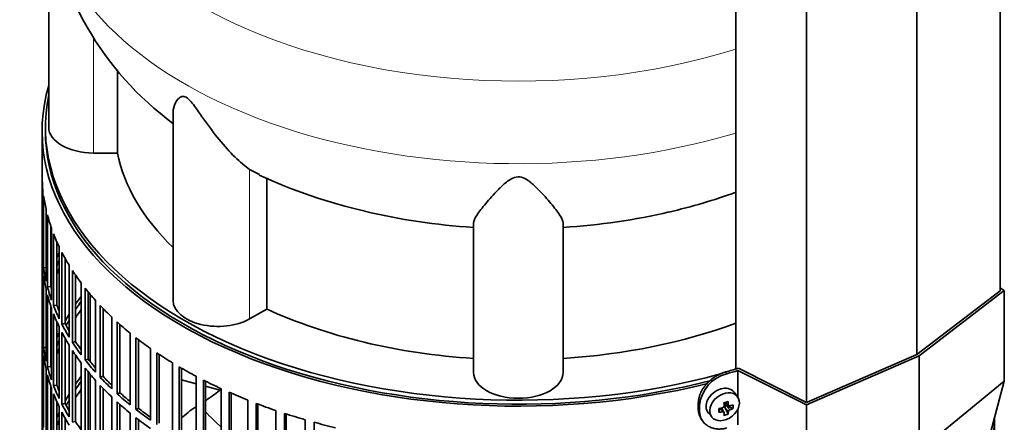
# Model space of a CAD drawing. Header units: millimetres. Extents: x 392 to 1266, y -2435 to 1911.
# Tile 7 of 24: x 967 to 1263, y -2129 to -2008. Entities that reach past the tile are written whole.
import ezdxf

# ---------------------------------------------------------------- set-up
doc = ezdxf.new("R2010")
doc.units = ezdxf.units.MM
for name, color, linetype in [('M5X8_UNI7687', 7, 'Continuous'), ('MID_344-6', 7, 'Continuous'), ('VSI344-454_FILTR', 7, 'Continuous'), ('VSI344-454_SUPPO', 7, 'Continuous'), ('VSI344-454_TERMI', 7, 'Continuous'), ('VSI344_DIFFUSORE', 7, 'Continuous')]:
    doc.layers.add(name, color=color, linetype=linetype)

# ---------------------------------------------------------------- blocks, each defined once
blk = doc.blocks.new('SE4')
at = {"layer": 'M5X8_UNI7687', "color": 7, "linetype": 'Continuous', "lineweight": 35}
for p, q in [((1183, -2121.63), (1182, -2120.28)), ((1179.19, -2123.35), (1180.36, -2124.35)), ((1179.27, -2123.41), (1179.27, -2124.29)), ((1174.23, -2126.56), (1175.34, -2127.82)), ((1177.4, -2126.3), (1177.76, -2125.12)), ((1178.93, -2126.29), (1178.23, -2125.04)), ((1180.15, -2126.9), (1179.24, -2124.93)), ((1181.64, -2125.16), (1179.69, -2124.4))]:
    blk.add_line(p, q, dxfattribs=at)
at = {"layer": 'M5X8_UNI7687', "color": 4, "linetype": 'Continuous', "lineweight": 9}
for p, q in [((1179.32, -2123.31), (1180.25, -2124.11)), ((1178.51, -2126.14), (1177.92, -2125.09)), ((1180.25, -2126.08), (1179.24, -2124.93)), ((1179.69, -2124.4), (1180.7, -2125.56))]:
    blk.add_line(p, q, dxfattribs=at)
at = {"layer": 'M5X8_UNI7687', "color": 7, "linetype": 'Continuous', "lineweight": 35}
for centre, radius, start, end in [((1178.41, -2124.44), 0.55, 280.2783, 358.6867), ((1180.95, -2126.22), 0.71, 110.1734, 168.7917)]:
    blk.add_arc(centre, radius, start, end, dxfattribs=at)
for centre, major_axis, ratio, start_param, end_param in [((1178.04, -2123.33), (3.89, 3.14), 0.739997, 0, 3.172175), ((1178.04, -2123.33), (3.89, 3.14), 0.739997, 6.252603, 6.283185), ((1176.36, -2123.75), (8.97, 2.29), 0.035701, -1.293098, -1.143406), ((1175.57, -2120.06), (2.06, -9.79), 0.279258, 1.046834, 1.161394), ((1175.29, -2120.13), (3.16, -9.49), 0.408248, 1.007206, 1.121766), ((1175.43, -2120.22), (9.99, 0.43), 0.510658, -1.036687, -0.922127), ((1173.58, -2121.99), (6.65, -6.44), 0.71261, 0.529363, 0.679055), ((1175.43, -2120.22), (9.99, 0.43), 0.510658, -1.393505, -1.278945), ((1179.13, -2120.5), (-1.01, -9.2), 0.152739, -1.021742, -0.87205), ((1175.43, -2119.97), (9.99, -0.48), 0.639648, -1.340934, -1.226375), ((1175.57, -2120.06), (2.06, -9.79), 0.279258, 0.690017, 0.804576), ((1176.36, -2118.74), (7.61, -5.28), 0.901051, 5.557555, 5.707247), ((1179.5, -2124.59), (0.391, 0.312), 0.744948, 1.56038, 2.087178), ((1179.7, -2124.82), (-0.449, 0.845), 0.482969, 0.934611, 1.452812), ((1179.7, -2124.82), (-0.837, 0.408), 0.40333, 4.914112, 5.432313), ((1175.29, -2120.13), (3.16, -9.49), 0.408248, 0.650389, 0.764948), ((1175.43, -2119.97), (9.99, -0.48), 0.639648, -0.984117, -0.869557)]:
    blk.add_ellipse(centre, major_axis=major_axis, ratio=ratio, start_param=start_param, end_param=end_param, dxfattribs=at)
blk.add_ellipse((1179.1, -2124.64), major_axis=(-3.84, -3.1), ratio=0.739997, dxfattribs=at)
for points in [[(1180.25, -2124.11), (1180.25, -2124.13), (1180.25, -2124.16), (1180.26, -2124.19), (1180.28, -2124.23), (1180.29, -2124.26), (1180.31, -2124.3), (1180.34, -2124.33), (1180.36, -2124.35), (1180.39, -2124.37), (1180.43, -2124.39), (1180.46, -2124.41), (1180.5, -2124.42), (1180.54, -2124.42), (1180.58, -2124.42), (1180.62, -2124.42), (1180.66, -2124.41), (1180.69, -2124.4), (1180.7, -2124.4)], [(1178.96, -2126.43), (1178.96, -2126.42), (1178.96, -2126.39), (1178.96, -2126.36), (1178.95, -2126.32), (1178.94, -2126.29), (1178.92, -2126.27), (1178.9, -2126.24), (1178.87, -2126.21), (1178.84, -2126.19), (1178.81, -2126.17), (1178.77, -2126.16), (1178.73, -2126.15), (1178.69, -2126.14), (1178.65, -2126.14), (1178.61, -2126.13), (1178.56, -2126.14), (1178.53, -2126.14), (1178.51, -2126.14)]]:
    blk.add_open_spline(points, degree=3, dxfattribs=at)
at = {"layer": 'MID_344-6', "color": 7, "linetype": 'Continuous', "lineweight": 35}
for p, q in [((1262.1, -2089.68), (1262.1, -1035.72)), ((1237.04, -2108.88), (1237.04, -1054.69)), ((1182.49, -1059), (1182.49, -2113.27)), ((1203.78, -2123.35), (1203.78, -1069.16))]:
    blk.add_line(p, q, dxfattribs=at)
at = {"layer": 'VSI344-454_FILTR', "color": 7, "linetype": 'Continuous', "lineweight": 35}
for p, q in [((973.47, -2041.6), (973.47, -2281.65)), ((973.48, -2076.96), (973.48, -2055.32)), ((973.73, -2081.02), (973.73, -2059.38)), ((973.94, -2082.73), (973.94, -2061.1)), ((974.67, -2086.77), (974.67, -2065.14)), ((975.09, -2088.48), (975.09, -2066.84)), ((976.07, -2088.38), (976.07, -2070.15)), ((976.31, -2092.48), (976.31, -2070.84)), ((976.93, -2094.16), (976.93, -2072.53)), ((977.9, -2094.02), (977.9, -2074.87)), ((978.63, -2098.1), (978.63, -2076.47)), ((973.73, -2076.95), (973.48, -2076.96)), ((973.48, -2101.04), (973.48, -2079.41)), ((979.45, -2099.76), (979.45, -2078.12)), ((980.4, -2099.58), (980.4, -2079.89)), ((981.63, -2103.62), (981.63, -2081.98)), ((973.73, -2105.1), (973.73, -2083.47)), ((974.67, -2082.69), (973.94, -2082.73)), ((973.94, -2106.82), (973.94, -2085.18)), ((982.65, -2105.24), (982.65, -2083.6)), ((983.57, -2105.02), (983.57, -2084.99)), ((976.07, -2088.38), (975.09, -2088.48)), ((985.28, -2109.01), (985.28, -2087.37)), ((974.67, -2110.86), (974.67, -2089.22)), ((975.09, -2112.57), (975.09, -2090.93)), ((986.49, -2110.58), (986.49, -2088.94)), ((987.39, -2110.33), (987.39, -2090.05)), ((976.07, -2112.46), (976.07, -2094.24)), ((977.9, -2094.02), (976.93, -2094.16)), ((989.58, -2114.23), (989.58, -2092.59)), ((990.98, -2115.75), (990.98, -2094.11)), ((976.31, -2116.57), (976.31, -2094.93)), ((976.93, -2118.25), (976.93, -2096.61)), ((991.84, -2115.46), (991.84, -2095.02)), ((977.9, -2118.11), (977.9, -2098.96)), ((980.4, -2099.58), (979.45, -2099.76)), ((994.5, -2119.27), (994.5, -2097.63)), ((996.08, -2120.73), (996.08, -2099.09)), ((996.91, -2120.4), (996.91, -2099.83)), ((973.73, -2101.04), (973.48, -2101.04)), ((978.63, -2122.19), (978.63, -2100.55)), ((979.45, -2123.85), (979.45, -2102.21)), ((1000.01, -2124.09), (1000.01, -2102.46)), ((973.48, -2125.13), (973.48, -2103.49)), ((980.4, -2123.67), (980.4, -2103.98)), ((981.63, -2127.71), (981.63, -2106.07)), ((983.57, -2105.02), (982.65, -2105.24)), ((1001.76, -2125.49), (1001.76, -2103.85)), ((1002.55, -2125.13), (1002.55, -2104.46)), ((973.73, -2129.19), (973.73, -2107.55)), ((974.67, -2106.78), (973.94, -2106.82)), ((973.94, -2130.91), (973.94, -2109.27)), ((982.65, -2129.33), (982.65, -2107.69)), ((983.57, -2129.11), (983.57, -2109.08)), ((1006.09, -2128.69), (1006.09, -2107.05)), ((1008.01, -2130.01), (1008.01, -2108.37)), ((1008.75, -2129.62), (1008.75, -2108.87)), ((985.28, -2133.09), (985.28, -2111.46)), ((987.39, -2110.33), (986.49, -2110.58)), ((1012.72, -2133.03), (1012.72, -2111.39)), ((974.67, -2134.95), (974.67, -2113.31)), ((976.07, -2112.46), (975.09, -2112.57)), ((975.09, -2136.65), (975.09, -2115.01)), ((986.49, -2134.67), (986.49, -2113.03)), ((987.39, -2134.41), (987.39, -2114.14)), ((1014.79, -2134.26), (1014.79, -2112.63)), ((1015.49, -2133.85), (1015.49, -2113.03)), ((977.9, -2118.11), (976.93, -2118.25)), ((989.58, -2138.32), (989.58, -2116.68)), ((991.84, -2115.46), (990.98, -2115.75)), ((990.98, -2139.84), (990.98, -2118.2)), ((1019.85, -2137.09), (1019.85, -2115.45)), ((1022.07, -2138.24), (1022.07, -2116.6)), ((1022.71, -2137.8), (1022.71, -2116.93)), ((976.07, -2136.55), (976.07, -2118.32)), ((976.31, -2140.65), (976.31, -2119.01)), ((976.93, -2142.34), (976.93, -2120.7)), ((991.84, -2139.55), (991.84, -2119.1)), ((996.91, -2120.4), (996.08, -2120.73)), ((1027.46, -2140.85), (1027.46, -2119.21)), ((1029.81, -2141.91), (1029.81, -2120.27)), ((1030.39, -2141.44), (1030.39, -2120.53)), ((977.9, -2142.2), (977.9, -2123.05)), ((980.4, -2123.67), (979.45, -2123.85)), ((994.5, -2143.35), (994.5, -2121.72)), ((996.08, -2144.81), (996.08, -2123.18)), ((996.91, -2144.49), (996.91, -2123.92)), ((1035.5, -2144.3), (1035.5, -2122.66)), ((1037.97, -2145.26), (1037.97, -2123.62)), ((1038.5, -2144.77), (1038.5, -2123.82)), ((973.73, -2125.13), (973.48, -2125.13)), ((978.63, -2146.28), (978.63, -2124.64)), ((979.45, -2147.93), (979.45, -2126.3)), ((1000.01, -2148.18), (1000.01, -2126.54)), ((1002.55, -2125.13), (1001.76, -2125.49)), ((1043.94, -2147.41), (1043.94, -2125.77)), ((1046.52, -2148.27), (1046.52, -2126.64)), ((1046.99, -2147.76), (1046.99, -2126.79)), ((973.48, -2149.22), (973.48, -2127.58)), ((980.4, -2147.75), (980.4, -2128.07)), ((983.57, -2129.11), (982.65, -2129.33)), ((1001.76, -2149.57), (1001.76, -2127.94)), ((1002.55, -2149.22), (1002.55, -2128.54)), ((1052.73, -2150.18), (1052.73, -2128.54)), ((1055.41, -2150.93), (1055.41, -2129.3)), ((1260.22, -2129.19), (1260.22, -2128.75)), ((1260.47, -2274.3), (1260.47, -2127.8)), ((1260.47, -2149.22), (1260.47, -2127.83))]:
    blk.add_line(p, q, dxfattribs=at)
for centre, major_axis, start_param, end_param in [((1116.97, -2041.6), (143.5, 0), 2.974441, 5.121235), ((1116.97, -2041.6), (142.5, 0), 3.141593, 5.135288), ((1116.97, -2054.46), (-143.5, 0), 0.010392, 0.059421), ((1116.97, -2054.46), (-143.5, 0), 0.080205, 0.129234), ((1116.97, -2054.46), (-143.5, 0), 0.150018, 0.199048), ((1116.97, -2054.46), (-143.5, 0), 0.219831, 0.268861), ((1116.97, -2076.1), (-143.5, 0), 0.010392, 0.059421), ((1116.97, -2078.55), (-143.5, 0), 0.010392, 0.059421), ((1116.97, -2100.18), (-143.5, 0), -0.268861, -0.248955), ((1116.97, -2054.46), (-143.5, 0), 0.289645, 0.338674), ((1116.97, -2100.18), (-142.5, 0), -0.242088, -0.219659), ((1116.97, -2076.1), (-143.5, 0), 0.080205, 0.129234), ((1116.97, -2078.55), (-143.5, 0), 0.080205, 0.129234), ((1116.97, -2100.18), (-143.5, 0), -0.199048, -0.190533), ((1116.97, -2102.63), (-142.5, 0), -0.242088, -0.219659), ((1116.97, -2054.46), (-143.5, 0), 0.359458, 0.408487), ((1116.97, -2076.1), (-143.5, 0), 0.150018, 0.199048), ((1116.97, -2100.18), (-142.5, 0), -0.160582, -0.149846), ((1116.97, -2076.1), (-142.5, 0), 0.149846, 0.160582), ((1116.97, -2078.55), (-143.5, 0), 0.150018, 0.199048), ((1116.97, -2124.27), (-143.5, 0), -0.408487, -0.377404), ((1116.97, -2054.46), (-143.5, 0), 0.429271, 0.4783), ((1116.97, -2076.1), (-143.5, 0), 0.219831, 0.268861), ((1116.97, -2076.1), (-142.5, 0), 0.219659, 0.242088), ((1116.97, -2124.27), (-142.5, 0), -0.391958, -0.359286), ((1116.97, -2054.46), (-143.5, 0), 0.499084, 0.548113), ((1116.97, -2078.55), (-143.5, 0), 0.219831, 0.268861), ((1116.97, -2124.27), (-143.5, 0), -0.338674, -0.312019), ((1116.97, -2126.72), (-142.5, 0), -0.391958, -0.359286), ((1116.97, -2076.1), (-143.5, 0), 0.289645, 0.338674), ((1116.97, -2076.1), (-142.5, 0), 0.289473, 0.318152), ((1116.97, -2124.27), (-142.5, 0), -0.318152, -0.297119), ((1116.97, -2054.46), (-143.5, 0), 0.568897, 0.617927), ((1116.97, -2100.18), (-143.5, 0), 0.010392, 0.059421), ((1116.97, -2124.27), (-143.5, 0), -0.268861, -0.248955), ((1116.97, -2078.55), (-143.5, 0), 0.289645, 0.338674), ((1116.97, -2102.63), (-143.5, 0), 0.010392, 0.059421), ((1116.97, -2124.27), (-142.5, 0), -0.242088, -0.219659), ((1116.97, -2076.1), (-143.5, 0), 0.359458, 0.408487), ((1116.97, -2076.1), (-142.5, 0), 0.359286, 0.391958), ((1116.97, -2054.46), (-143.5, 0), 0.63871, 0.68774), ((1116.97, -2100.18), (-143.5, 0), 0.080205, 0.129234), ((1116.97, -2102.63), (-143.5, 0), 0.080205, 0.129234), ((1116.97, -2124.27), (-143.5, 0), -0.199048, -0.190533), ((1116.97, -2126.72), (-142.5, 0), -0.242088, -0.219659), ((1116.97, -2078.55), (-143.5, 0), 0.359458, 0.408487), ((1116.97, -2054.46), (-143.5, 0), 0.708524, 0.757553), ((1116.97, -2124.27), (-142.5, 0), -0.160582, -0.149846), ((1116.97, -2076.1), (-143.5, 0), 0.429271, 0.4783), ((1116.97, -2076.1), (-142.5, 0), 0.429099, 0.464583), ((1116.97, -2100.18), (-143.5, 0), 0.150018, 0.199048), ((1116.97, -2102.63), (-143.5, 0), 0.150018, 0.199048), ((1116.97, -2100.18), (-142.5, 0), 0.149846, 0.160582), ((1116.97, -2078.55), (-143.5, 0), 0.429271, 0.4783), ((1116.97, -2054.46), (-143.5, 0), 0.778337, 0.827366), ((1116.97, -2100.18), (-142.5, 0), 0.219659, 0.242088), ((1116.97, -2148.36), (-143.5, 0), -0.408487, -0.377404), ((1116.97, -2148.36), (-142.5, 0), -0.391958, -0.359286), ((1116.97, -2076.1), (-143.5, 0), 0.499084, 0.548113), ((1116.97, -2078.55), (-143.5, 0), 0.499084, 0.548113), ((1116.97, -2076.1), (-142.5, 0), 0.498912, 0.536508), ((1116.97, -2054.46), (-143.5, 0), 0.84815, 0.897179), ((1116.97, -2100.18), (-143.5, 0), 0.219831, 0.268861), ((1116.97, -2102.63), (-143.5, 0), 0.219831, 0.268861), ((1116.97, -2148.36), (-143.5, 0), -0.338674, -0.312019), ((1116.97, -2150.81), (-142.5, 0), -0.391958, -0.359286), ((1116.97, -2076.1), (-143.5, 0), 0.568897, 0.617927), ((1116.97, -2076.1), (-142.5, 0), 0.568725, 0.607984), ((1116.97, -2054.46), (-143.5, 0), 0.917963, 0.966992), ((1116.97, -2100.18), (-143.5, 0), 0.289645, 0.338674), ((1116.97, -2100.18), (-142.5, 0), 0.289473, 0.318152), ((1116.97, -2148.36), (-142.5, 0), -0.318152, -0.297119), ((1116.97, -2078.55), (-143.5, 0), 0.568897, 0.617927), ((1116.97, -2054.46), (-143.5, 0), 0.987776, 1.036806), ((1116.97, -2124.27), (-143.5, 0), 0.010392, 0.059421), ((1116.97, -2148.36), (-143.5, 0), -0.268861, -0.248955), ((1116.97, -2102.63), (-143.5, 0), 0.289645, 0.338674), ((1116.97, -2076.1), (-143.5, 0), 0.63871, 0.68774), ((1116.97, -2076.1), (-142.5, 0), 0.638538, 0.679153), ((1116.97, -2054.46), (-143.5, 0), 1.057589, 1.106619), ((1116.97, -2126.72), (-143.5, 0), 0.010392, 0.059421), ((1116.97, -2148.36), (-142.5, 0), -0.242088, -0.219659), ((1116.97, -2100.18), (-142.5, 0), 0.359286, 0.391958), ((1116.97, -2078.55), (-143.5, 0), 0.63871, 0.68774), ((1116.97, -2054.46), (-143.5, 0), 1.127403, 1.176432), ((1116.97, -2126.72), (143.5, 0), 6.223771, 6.269479), ((1116.97, -2124.27), (143.5, 0), -0.059414, -0.051136)]:
    blk.add_ellipse(centre, major_axis=major_axis, ratio=0.57735, start_param=start_param, end_param=end_param, dxfattribs=at)
at = {"layer": 'VSI344-454_SUPPO', "color": 7, "linetype": 'Continuous', "lineweight": 35}
for p, q in [((974.47, -2040.37), (974.47, -2041.6)), ((987.95, -2111.01), (987.95, -2090.72)), ((987.95, -2135.1), (987.95, -2114.8)), ((1015.49, -2116.51), (1019.85, -2117.68)), ((1022.71, -2118.45), (1027.46, -2119.73))]:
    blk.add_line(p, q, dxfattribs=at)
for centre, radius, start, end in [((995.51, -2081.48), 49.48, 303.474, 309.3754), ((1035.38, -2148.54), 28.53, 123.1677, 134.5671)]:
    blk.add_arc(centre, radius, start, end, dxfattribs=at)
blk.add_ellipse((1116.97, -2040.37), major_axis=(142.5, 0), ratio=0.57735, start_param=3.023053, end_param=5.154255, dxfattribs=at)
at = {"layer": 'VSI344-454_SUPPO', "color": 4, "linetype": 'Continuous', "lineweight": 9}
blk.add_ellipse((1116.97, -2096.95), major_axis=(-106.99, 0), ratio=0.57735, start_param=0.492641, end_param=0.579522, dxfattribs=at)
at = {"layer": 'VSI344-454_TERMI', "color": 7, "linetype": 'Continuous', "lineweight": 35}
for p, q in [((1262.1, -2089.68), (1237.04, -2108.88)), ((1237.75, -2109.29), (1263.39, -2089.65)), ((1263.39, -2089.65), (1262.1, -2088.8)), ((1263.39, -2116.93), (1263.39, -2089.65)), ((1203.74, -2124.09), (1237.75, -2109.29)), ((1237.04, -2108.88), (1203.78, -2123.35)), ((1237.75, -2137.87), (1237.75, -2109.29)), ((1183.1, -2113.74), (1203.74, -2124.09)), ((1183.1, -2121.78), (1183.1, -2113.74)), ((1203.78, -2123.35), (1183.25, -2113.04)), ((1237.75, -2137.87), (1263.39, -2116.93)), ((1263.39, -2116.93), (1248.53, -2172.37)), ((1171.19, -2123.62), (1171.19, -2125.25)), ((1203.74, -2151.37), (1203.74, -2124.09)), ((1171.57, -2124.15), (1171.57, -2125.78)), ((1183.1, -2130.07), (1183.1, -2125.35)), ((1172.17, -2128.48), (1172.55, -2129.01))]:
    blk.add_line(p, q, dxfattribs=at)
at = {"layer": 'VSI344-454_TERMI', "color": 4, "linetype": 'Continuous', "lineweight": 9}
for p, q in [((1179.42, -2114.15), (1179.79, -2114.69)), ((1171.19, -2123.62), (1171.57, -2124.15)), ((1171.57, -2125.78), (1171.19, -2125.25))]:
    blk.add_line(p, q, dxfattribs=at)
at = {"layer": 'VSI344-454_TERMI', "color": 7, "linetype": 'Continuous', "lineweight": 35}
blk.add_arc((1182.46, -2125.32), 10.96, 104.0959, 173.8897, dxfattribs=at)
for major_axis, start_param, end_param in [((143.5, 0), -1.120604, -1.090727), ((144.5, 0), -1.121039, -1.095444)]:
    blk.add_ellipse((1116.97, -2039.56), major_axis=major_axis, ratio=0.57735, start_param=start_param, end_param=end_param, dxfattribs=at)
for points, knots in [([(1171.19, -2123.62), (1171.19, -2123.53), (1171.19, -2123.37), (1171.21, -2123.13), (1171.23, -2122.88), (1171.26, -2122.64), (1171.3, -2122.39), (1171.35, -2122.14), (1171.41, -2121.89), (1171.47, -2121.64), (1171.55, -2121.39), (1171.63, -2121.14), (1171.73, -2120.89), (1171.89, -2120.48), (1172.17, -2119.9), (1172.59, -2119.18), (1173.08, -2118.48), (1173.63, -2117.81), (1174.23, -2117.17), (1174.89, -2116.58), (1175.58, -2116.03), (1176.23, -2115.59), (1176.81, -2115.24), (1177.32, -2114.97), (1177.84, -2114.72), (1178.36, -2114.5), (1178.89, -2114.31), (1179.24, -2114.2), (1179.42, -2114.15)], [0, 0, 0, 0, 0.021051, 0.042002, 0.062876, 0.083693, 0.104478, 0.125254, 0.146042, 0.166866, 0.187748, 0.208712, 0.229779, 0.250971, 0.313214, 0.375619, 0.438632, 0.501394, 0.564154, 0.627126, 0.689277, 0.751393, 0.793158, 0.834556, 0.875762, 0.916954, 0.958308, 1, 1, 1, 1]), ([(1172.17, -2128.47), (1172.04, -2128.29), (1171.85, -2127.98), (1171.63, -2127.51), (1171.47, -2127.09), (1171.34, -2126.65), (1171.26, -2126.2), (1171.2, -2125.73), (1171.19, -2125.41), (1171.19, -2125.25)], [0.6886313, 0.6886313, 0.6886313, 0.6886313, 0.7490621, 0.7913108, 0.8331485, 0.874754, 0.9163096, 0.957998, 1, 1, 1, 1]), ([(1171.57, -2125.78), (1171.57, -2125.86), (1171.57, -2126.02), (1171.58, -2126.26), (1171.61, -2126.5), (1171.64, -2126.73), (1171.68, -2126.96), (1171.73, -2127.18), (1171.78, -2127.4), (1171.85, -2127.62), (1171.93, -2127.84), (1172.01, -2128.05), (1172.1, -2128.25), (1172.27, -2128.59), (1172.54, -2129.03), (1172.97, -2129.55), (1173.45, -2130.01), (1174, -2130.41), (1174.61, -2130.75), (1175.27, -2131.01), (1175.96, -2131.2), (1176.61, -2131.3), (1177.19, -2131.35), (1177.7, -2131.35), (1178.22, -2131.32), (1178.74, -2131.25), (1179.26, -2131.16), (1179.62, -2131.06), (1179.79, -2131.02)], [0, 0, 0, 0, 0.021051, 0.042001, 0.062873, 0.08369, 0.104474, 0.125249, 0.146036, 0.166859, 0.18774, 0.208703, 0.229768, 0.250959, 0.313199, 0.375603, 0.438616, 0.501374, 0.564129, 0.627102, 0.689223, 0.75131, 0.793093, 0.834507, 0.875728, 0.916932, 0.958298, 1, 1, 1, 1])]:
    blk.add_open_spline(points, degree=3, knots=knots, dxfattribs=at)
at = {"layer": 'VSI344_DIFFUSORE', "color": 7, "linetype": 'Continuous', "lineweight": 35}
for p, q in [((975.47, -1977.28), (975.47, -2040.37)), ((996.23, -2048.17), (996.23, -2023.08)), ((1012.96, -2035.88), (1012.96, -2092.63)), ((996.23, -2048.17), (988.97, -2048.17)), ((1038.98, -2054.62), (1036.01, -2053.15)), ((1041.14, -2095.18), (1041.14, -2055.68)), ((1103.47, -2114.28), (1103.47, -2069.28)), ((1130.47, -2114.28), (1130.47, -2069.28)), ((1041.14, -2095.18), (1036.01, -2098.14))]:
    blk.add_line(p, q, dxfattribs=at)
at = {"layer": 'VSI344_DIFFUSORE', "color": 4, "linetype": 'Continuous', "lineweight": 9}
for p, q in [((988.97, -2048.17), (988.97, -2013.34)), ((1036.01, -2098.14), (1036.01, -2053.15))]:
    blk.add_line(p, q, dxfattribs=at)
at = {"layer": 'VSI344_DIFFUSORE', "color": 7, "linetype": 'Continuous', "lineweight": 35}
for centre, radius, start, end in [((1068.72, -1963.42), 94.14, 186.0774, 233.6354), ((1106.43, -1909.18), 160.52, 245.1209, 257.1683), ((1126.52, -1908.02), 161.94, 282.7773, 290.2195)]:
    blk.add_arc(centre, radius, start, end, dxfattribs=at)
at = {"layer": 'VSI344_DIFFUSORE', "color": 4, "linetype": 'Continuous', "lineweight": 9}
for centre, major_axis, start_param, end_param in [((1116.97, -1947.66), (136.58, 0), 2.759914, 5.212737), ((1116.97, -1969.33), (-142.13, 0), 0.049395, 2.049895)]:
    blk.add_ellipse(centre, major_axis=major_axis, ratio=0.57735, start_param=start_param, end_param=end_param, dxfattribs=at)
at = {"layer": 'VSI344_DIFFUSORE', "color": 7, "linetype": 'Continuous', "lineweight": 35}
for centre, major_axis, start_param, end_param in [((988.97, -2040.37), (13.5, 0), 3.141604, 4.712389), ((1116.97, -2040.37), (-121.5, 0), 0.111341, 0.543224), ((1116.97, -2000.88), (-121.5, 0), 1.179603, 1.459455), ((1116.97, -2000.88), (121.5, 0), 4.82373, 5.096038), ((1026.46, -2092.63), (13.5, 0), 3.141581, 5.497787), ((1116.97, -2040.37), (-121.5, 0), 0.896739, 1.459455), ((1116.97, -2040.37), (121.5, 0), 4.82373, 5.281941), ((1116.97, -2114.28), (13.5, 0), 3.141593, 6.283185)]:
    blk.add_ellipse(centre, major_axis=major_axis, ratio=0.57735, start_param=start_param, end_param=end_param, dxfattribs=at)
for points, knots in [([(1036.01, -2053.15), (1034.64, -2052.17), (1033.13, -2050.89), (1029.99, -2047.82), (1028.39, -2046.05), (1025.24, -2042.2), (1023.7, -2040.1), (1021.34, -2036.74), (1020.55, -2035.58), (1019.29, -2033.86), (1018.85, -2033.28), (1017.9, -2032.18), (1017.36, -2031.66), (1016.35, -2031.11), (1015.91, -2031.09), (1015.23, -2031.26), (1014.96, -2031.43), (1014.25, -2032.03), (1013.92, -2032.53), (1013.19, -2033.96), (1012.96, -2034.94), (1012.96, -2035.89)], [0, 0, 0, 0, 0.125, 0.125, 0.25, 0.25, 0.375, 0.375, 0.4375, 0.4375, 0.46875, 0.46875, 0.5, 0.5, 0.53125, 0.53125, 0.5625, 0.5625, 0.625, 0.625, 0.7387976, 0.7387976, 0.7387976, 0.7387976]), ([(1130.47, -2069.28), (1130.47, -2068.64), (1130.07, -2067.81), (1128.76, -2065.8), (1127.85, -2064.63), (1125.68, -2062.06), (1124.43, -2060.63), (1122.2, -2058.36), (1121.4, -2057.58), (1120, -2056.49), (1119.49, -2056.14), (1118.31, -2055.56), (1117.61, -2055.33), (1116.16, -2055.37), (1115.48, -2055.62), (1114.33, -2056.22), (1113.84, -2056.58), (1112.45, -2057.67), (1111.67, -2058.44), (1109.48, -2060.67), (1108.22, -2062.11), (1106.07, -2064.68), (1105.18, -2065.82), (1103.88, -2067.8), (1103.47, -2068.64), (1103.47, -2069.28)], [0, 0, 0, 0, 0.125, 0.125, 0.25, 0.25, 0.375, 0.375, 0.4375, 0.4375, 0.46875, 0.46875, 0.5, 0.5, 0.53125, 0.53125, 0.5625, 0.5625, 0.625, 0.625, 0.75, 0.75, 0.875, 0.875, 1, 1, 1, 1])]:
    blk.add_open_spline(points, degree=3, knots=knots, dxfattribs=at)

msp = doc.modelspace()

# ---------------------------------------------------------------- block references
msp.add_blockref('SE4', (0, 0))

doc.saveas('drawing.dxf')
